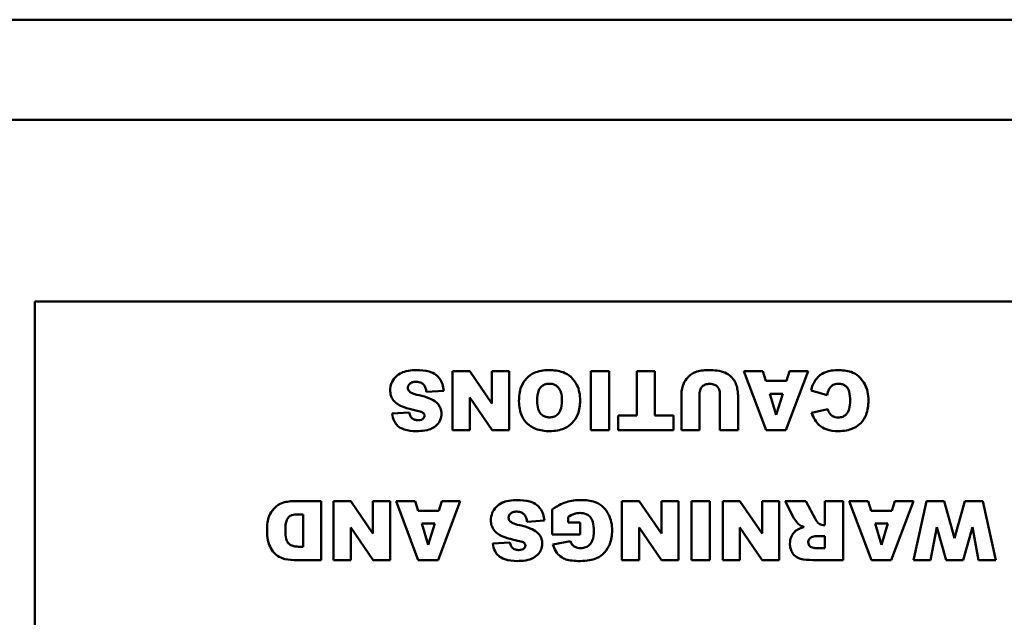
# Model space of a CAD drawing. Header units: inches. Extents: x 7.7 to 68.4, y -5.1 to 39.9.
# Tile 152 of 172: x 45.2 to 47.2, y 38.3 to 39.5. Entities that reach past the tile are written whole.
import ezdxf

# ---------------------------------------------------------------- set-up
doc = ezdxf.new("R2010")
doc.units = ezdxf.units.IN
doc.header["$MEASUREMENT"] = 0
doc.layers.add('Visible Edges(ROSSANSI)', color=7, linetype='Continuous', lineweight=50)
doc.layers.add('Visible Tangent Edges(ROSSANSI)', color=7, linetype='Continuous', lineweight=50)

msp = doc.modelspace()

# ---------------------------------------------------------------- linework, layer by layer
at = {"layer": 'Visible Edges(ROSSANSI)'}
for p, q in [((39.8391, 39.5498), (62.2591, 39.5498)), ((45.2553, 38.976), (49.2553, 38.976)), ((45.2553, 36.976), (45.2553, 38.976)), ((46.1405, 38.8345), (46.1055, 38.8345)), ((46.1055, 38.8345), (46.1055, 38.7145)), ((46.1856, 38.7684), (46.1405, 38.8345)), ((46.2204, 38.8345), (46.1856, 38.8345)), ((46.1856, 38.8345), (46.1856, 38.7684)), ((46.2204, 38.7145), (46.2204, 38.8345)), ((46.387, 38.8345), (46.387, 38.7145)), ((46.4242, 38.8345), (46.387, 38.8345)), ((46.4242, 38.7145), (46.4242, 38.8345)), ((46.5174, 38.8345), (46.4803, 38.8345)), ((46.4803, 38.8345), (46.4803, 38.7441)), ((46.5174, 38.7441), (46.5174, 38.8345)), ((46.7373, 38.8345), (46.6985, 38.8345)), ((46.6985, 38.8345), (46.7435, 38.7145)), ((46.7433, 38.8146), (46.7373, 38.8345)), ((46.7841, 38.7145), (46.8292, 38.8345)), ((46.7913, 38.8345), (46.7854, 38.8146)), ((46.8292, 38.8345), (46.7913, 38.8345)), ((46.7854, 38.8146), (46.7433, 38.8146)), ((46.052, 38.7925), (46.0874, 38.7947)), ((46.5713, 38.7859), (46.5713, 38.7145)), ((46.6083, 38.7145), (46.6083, 38.7877)), ((46.6495, 38.7877), (46.6495, 38.7145)), ((46.6865, 38.7145), (46.6865, 38.7859)), ((46.751, 38.7886), (46.7774, 38.7886)), ((46.7642, 38.7455), (46.751, 38.7886)), ((46.7774, 38.7886), (46.7642, 38.7455)), ((46.8352, 38.7952), (46.8677, 38.7854)), ((46.1405, 38.7809), (46.1858, 38.7145)), ((46.1405, 38.7145), (46.1405, 38.7809)), ((46.0173, 38.7503), (45.9823, 38.7482)), ((46.8692, 38.757), (46.8364, 38.7497)), ((46.4424, 38.7441), (46.4424, 38.7145)), ((46.4803, 38.7441), (46.4424, 38.7441)), ((46.5553, 38.7441), (46.5174, 38.7441)), ((46.5553, 38.7145), (46.5553, 38.7441)), ((46.1055, 38.7145), (46.1405, 38.7145)), ((46.1858, 38.7145), (46.2204, 38.7145)), ((46.387, 38.7145), (46.4242, 38.7145)), ((46.4424, 38.7145), (46.5553, 38.7145)), ((46.5713, 38.7145), (46.6083, 38.7145)), ((46.6495, 38.7145), (46.6865, 38.7145)), ((46.7435, 38.7145), (46.7841, 38.7145)), ((45.8381, 38.57), (45.783, 38.57)), ((45.8381, 38.45), (45.8381, 38.57)), ((45.8983, 38.57), (45.8633, 38.57)), ((45.8633, 38.57), (45.8633, 38.45)), ((45.9433, 38.504), (45.8983, 38.57)), ((45.9782, 38.57), (45.9433, 38.57)), ((45.9433, 38.57), (45.9433, 38.504)), ((45.9782, 38.45), (45.9782, 38.57)), ((46.0291, 38.57), (45.9903, 38.57)), ((45.9903, 38.57), (46.0354, 38.45)), ((46.0351, 38.5502), (46.0291, 38.57)), ((46.0759, 38.45), (46.121, 38.57)), ((46.0832, 38.57), (46.0773, 38.5502)), ((46.121, 38.57), (46.0832, 38.57)), ((46.4853, 38.57), (46.4503, 38.57)), ((46.4503, 38.57), (46.4503, 38.45)), ((46.5304, 38.504), (46.4853, 38.57)), ((46.5652, 38.57), (46.5304, 38.57)), ((46.5304, 38.57), (46.5304, 38.504)), ((46.5652, 38.45), (46.5652, 38.57)), ((46.592, 38.57), (46.592, 38.45)), ((46.6292, 38.57), (46.592, 38.57)), ((46.6292, 38.45), (46.6292, 38.57)), ((46.6903, 38.57), (46.6553, 38.57)), ((46.6553, 38.57), (46.6553, 38.45)), ((46.7354, 38.504), (46.6903, 38.57)), ((46.7703, 38.57), (46.7354, 38.57)), ((46.7354, 38.57), (46.7354, 38.504)), ((46.7703, 38.45), (46.7703, 38.57)), ((46.8244, 38.57), (46.7825, 38.57)), ((46.7825, 38.57), (46.8004, 38.5353)), ((46.8442, 38.5333), (46.8244, 38.57)), ((46.9004, 38.57), (46.8631, 38.57)), ((46.8631, 38.57), (46.8631, 38.5213)), ((46.9004, 38.45), (46.9004, 38.57)), ((46.9517, 38.57), (46.9129, 38.57)), ((46.9129, 38.57), (46.9579, 38.45)), ((46.9577, 38.5502), (46.9517, 38.57)), ((46.9985, 38.45), (47.0436, 38.57)), ((47.0057, 38.57), (46.9999, 38.5502)), ((47.0436, 38.57), (47.0057, 38.57)), ((47.0701, 38.57), (47.0436, 38.45)), ((47.1065, 38.57), (47.0701, 38.57)), ((47.1275, 38.4945), (47.1065, 38.57)), ((47.1485, 38.57), (47.1275, 38.4945)), ((47.1849, 38.57), (47.1485, 38.57)), ((47.2116, 38.45), (47.1849, 38.57)), ((46.0773, 38.5502), (46.0351, 38.5502)), ((46.3079, 38.5527), (46.3079, 38.5017)), ((46.9999, 38.5502), (46.9577, 38.5502)), ((45.7919, 38.5428), (45.801, 38.5428)), ((45.801, 38.5428), (45.801, 38.4772)), ((46.2571, 38.5281), (46.2924, 38.5303)), ((46.3404, 38.5266), (46.3404, 38.5378)), ((46.3652, 38.5266), (46.3404, 38.5266)), ((46.3652, 38.5017), (46.3652, 38.5266)), ((45.8983, 38.5165), (45.9435, 38.45)), ((45.8983, 38.45), (45.8983, 38.5165)), ((46.0429, 38.5242), (46.0692, 38.5242)), ((46.056, 38.4811), (46.0429, 38.5242)), ((46.0692, 38.5242), (46.056, 38.4811)), ((46.4853, 38.5165), (46.5306, 38.45)), ((46.4853, 38.45), (46.4853, 38.5165)), ((46.6903, 38.5165), (46.7356, 38.45)), ((46.6903, 38.45), (46.6903, 38.5165)), ((46.8631, 38.5213), (46.8599, 38.5213)), ((46.9654, 38.5242), (46.9918, 38.5242)), ((46.9786, 38.4811), (46.9654, 38.5242)), ((46.9918, 38.5242), (46.9786, 38.4811)), ((47.0786, 38.45), (47.0914, 38.5169)), ((47.0914, 38.5169), (47.11, 38.45)), ((47.145, 38.45), (47.1636, 38.5171)), ((47.1636, 38.5171), (47.1763, 38.45)), ((46.2223, 38.4859), (46.1873, 38.4838)), ((46.3079, 38.5017), (46.3652, 38.5017)), ((46.3453, 38.4884), (46.3095, 38.4819)), ((46.8475, 38.4987), (46.8631, 38.4987)), ((46.8631, 38.4987), (46.8631, 38.4743)), ((45.801, 38.4772), (45.7918, 38.4772)), ((46.8631, 38.4743), (46.8469, 38.4743)), ((45.783, 38.45), (45.8381, 38.45)), ((45.8633, 38.45), (45.8983, 38.45)), ((45.9435, 38.45), (45.9782, 38.45)), ((46.0354, 38.45), (46.0759, 38.45)), ((46.4503, 38.45), (46.4853, 38.45)), ((46.5306, 38.45), (46.5652, 38.45)), ((46.592, 38.45), (46.6292, 38.45)), ((46.6553, 38.45), (46.6903, 38.45)), ((46.7356, 38.45), (46.7703, 38.45)), ((46.8386, 38.45), (46.9004, 38.45)), ((46.9579, 38.45), (46.9985, 38.45)), ((47.0436, 38.45), (47.0786, 38.45)), ((47.11, 38.45), (47.145, 38.45)), ((47.1763, 38.45), (47.2116, 38.45))]:
    msp.add_line(p, q, dxfattribs=at)
for points, knots in [([(46.0316, 38.8365), (46.0262, 38.8365), (46.0207, 38.8362), (46.009, 38.8341), (46.0047, 38.8325), (45.9975, 38.8292), (45.9933, 38.8264), (45.9852, 38.8183), (45.9827, 38.8135), (45.9793, 38.8055), (45.9784, 38.8005), (45.9784, 38.7954)], [-0.1116521, -0.1116521, -0.1116521, -0.1116521, -0.1016227, -0.1016227, -0.0895655, -0.0895655, -0.0666991, -0.0666991, -0.0389809, -0.0389809, 0, 0, 0, 0]), ([(46.0874, 38.7947), (46.087, 38.7992), (46.0861, 38.8037), (46.0832, 38.812), (46.0813, 38.8157), (46.0775, 38.821), (46.0751, 38.8242), (46.0674, 38.8301), (46.0626, 38.8322), (46.0495, 38.8358), (46.0401, 38.8365), (46.0316, 38.8365)], [-0.2792457, -0.2792457, -0.2792457, -0.2792457, -0.2067611, -0.2067611, -0.1382631, -0.1382631, -0.1032784, -0.1032784, -0.0650505, -0.0650505, 0, 0, 0, 0]), ([(46.3016, 38.8365), (46.2962, 38.8365), (46.2908, 38.8361), (46.2807, 38.8342), (46.2761, 38.8328), (46.2663, 38.8283), (46.2606, 38.8245), (46.252, 38.8153), (46.248, 38.8099), (46.2418, 38.7933), (46.2406, 38.7832), (46.2406, 38.7736)], [-0.3470546, -0.3470546, -0.3470546, -0.3470546, -0.2764244, -0.2764244, -0.2137941, -0.2137941, -0.1348029, -0.1348029, -0.073361, -0.073361, 0, 0, 0, 0]), ([(46.365, 38.7745), (46.365, 38.7802), (46.3646, 38.786), (46.3624, 38.7966), (46.3609, 38.8015), (46.3561, 38.8113), (46.3521, 38.8172), (46.3413, 38.8272), (46.3355, 38.8302), (46.3212, 38.8354), (46.3112, 38.8365), (46.3016, 38.8365)], [-0.2310812, -0.2310812, -0.2310812, -0.2310812, -0.1915053, -0.1915053, -0.1563276, -0.1563276, -0.1154585, -0.1154585, -0.072975, -0.072975, 0, 0, 0, 0]), ([(46.6, 38.8325), (46.5972, 38.8315), (46.5946, 38.8301), (46.5887, 38.8262), (46.5861, 38.8237), (46.5806, 38.8181), (46.5775, 38.8134), (46.5737, 38.8039), (46.5713, 38.7964), (46.5713, 38.7859)], [-0.2447857, -0.2447857, -0.2447857, -0.2447857, -0.2188006, -0.2188006, -0.1827492, -0.1827492, -0.0798389, -0.0798389, 0, 0, 0, 0]), ([(46.6259, 38.8365), (46.6212, 38.8365), (46.6165, 38.8362), (46.6078, 38.8349), (46.6038, 38.8339), (46.6, 38.8325)], [-0.06692398, -0.06692398, -0.06692398, -0.06692398, -0.03109684, -0.03109684, 0, 0, 0, 0]), ([(46.683, 38.8063), (46.682, 38.8097), (46.6804, 38.8129), (46.6762, 38.8191), (46.6735, 38.8222), (46.6654, 38.8294), (46.6605, 38.8315), (46.6462, 38.8364), (46.6316, 38.8365), (46.6259, 38.8365)], [-0.07121708, -0.07121708, -0.07121708, -0.07121708, -0.06423574, -0.06423574, -0.05676735, -0.05676735, -0.04316861, -0.04316861, 0, 0, 0, 0]), ([(46.8895, 38.8365), (46.8835, 38.8365), (46.8772, 38.836), (46.8678, 38.8338), (46.8628, 38.8322), (46.8516, 38.8252), (46.8474, 38.8207), (46.8399, 38.8102), (46.837, 38.8028), (46.8352, 38.7952)], [-0.1934272, -0.1934272, -0.1934272, -0.1934272, -0.1338203, -0.1338203, -0.098542, -0.098542, -0.0595575, -0.0595575, 0, 0, 0, 0]), ([(46.9519, 38.7742), (46.9519, 38.7803), (46.9514, 38.7866), (46.9489, 38.7979), (46.9471, 38.8031), (46.942, 38.8126), (46.9377, 38.8188), (46.9269, 38.8284), (46.9218, 38.831), (46.908, 38.8356), (46.8984, 38.8365), (46.8895, 38.8365)], [-0.2623484, -0.2623484, -0.2623484, -0.2623484, -0.2069375, -0.2069375, -0.1582333, -0.1582333, -0.1101951, -0.1101951, -0.0680408, -0.0680408, 0, 0, 0, 0]), ([(46.0144, 38.8006), (46.0144, 38.8014), (46.0145, 38.8021), (46.0148, 38.8035), (46.015, 38.8042), (46.016, 38.8063), (46.017, 38.8076), (46.0193, 38.8098), (46.0207, 38.8109), (46.0254, 38.8126), (46.0282, 38.813), (46.0309, 38.813)], [-0.0719674, -0.0719674, -0.0719674, -0.0719674, -0.06379806, -0.06379806, -0.05568408, -0.05568408, -0.03812483, -0.03812483, -0.02053126, -0.02053126, 0, 0, 0, 0]), ([(46.0309, 38.813), (46.0329, 38.813), (46.0349, 38.8128), (46.0386, 38.8119), (46.0403, 38.8113), (46.044, 38.8092), (46.0459, 38.8076), (46.0474, 38.8057)], [-0.04785209, -0.04785209, -0.04785209, -0.04785209, -0.0326965, -0.0326965, -0.01886617, -0.01886617, 0, 0, 0, 0]), ([(46.2777, 38.7731), (46.2777, 38.7821), (46.2787, 38.7898), (46.2822, 38.7983), (46.2837, 38.8005), (46.2876, 38.8044), (46.2899, 38.806), (46.2958, 38.8083), (46.2993, 38.8088), (46.3028, 38.8088)], [-0.1137614, -0.1137614, -0.1137614, -0.1137614, -0.0693264, -0.0693264, -0.0479855, -0.0479855, -0.026682, -0.026682, 0, 0, 0, 0]), ([(46.3028, 38.8088), (46.3052, 38.8088), (46.3076, 38.8086), (46.3121, 38.8074), (46.3141, 38.8065), (46.3187, 38.8037), (46.3204, 38.8018), (46.3234, 38.7982), (46.3248, 38.7951), (46.3275, 38.7865), (46.328, 38.7804), (46.328, 38.7747)], [-0.09312153, -0.09312153, -0.09312153, -0.09312153, -0.08541704, -0.08541704, -0.07829284, -0.07829284, -0.06807753, -0.06807753, -0.0428702, -0.0428702, 0, 0, 0, 0]), ([(46.6083, 38.7877), (46.6083, 38.7895), (46.6084, 38.7913), (46.609, 38.7946), (46.6094, 38.7962), (46.6112, 38.8004), (46.6127, 38.8021), (46.6155, 38.8049), (46.6175, 38.8061), (46.6226, 38.8082), (46.6257, 38.8086), (46.6288, 38.8086)], [-0.06708754, -0.06708754, -0.06708754, -0.06708754, -0.05995336, -0.05995336, -0.05356338, -0.05356338, -0.04174032, -0.04174032, -0.02376005, -0.02376005, 0, 0, 0, 0]), ([(46.6288, 38.8086), (46.6306, 38.8086), (46.6323, 38.8085), (46.6356, 38.8078), (46.6371, 38.8074), (46.641, 38.8057), (46.6428, 38.8043), (46.6458, 38.8012), (46.647, 38.7993), (46.6491, 38.7941), (46.6495, 38.7909), (46.6495, 38.7877)], [-0.07298739, -0.07298739, -0.07298739, -0.07298739, -0.06426453, -0.06426453, -0.05635727, -0.05635727, -0.04241554, -0.04241554, -0.02429265, -0.02429265, 0, 0, 0, 0]), ([(46.6865, 38.7859), (46.6865, 38.7891), (46.6861, 38.7923), (46.685, 38.7991), (46.6841, 38.8027), (46.683, 38.8063)], [-0.05228106, -0.05228106, -0.05228106, -0.05228106, -0.02807053, -0.02807053, 0, 0, 0, 0]), ([(46.8677, 38.7854), (46.8686, 38.7898), (46.87, 38.7943), (46.8735, 38.8003), (46.8748, 38.8021), (46.8779, 38.8051), (46.8799, 38.8063), (46.885, 38.8083), (46.8883, 38.8087), (46.8916, 38.8087)], [-0.08627067, -0.08627067, -0.08627067, -0.08627067, -0.05732111, -0.05732111, -0.04211097, -0.04211097, -0.02471717, -0.02471717, 0, 0, 0, 0]), ([(46.8916, 38.8087), (46.894, 38.8087), (46.8965, 38.8084), (46.901, 38.8071), (46.903, 38.8062), (46.9069, 38.8034), (46.9082, 38.8018), (46.9106, 38.7988), (46.9118, 38.7959), (46.9142, 38.7872), (46.9147, 38.7805), (46.9147, 38.7739)], [-0.1042143, -0.1042143, -0.1042143, -0.1042143, -0.0953982, -0.0953982, -0.0873261, -0.0873261, -0.0779982, -0.0779982, -0.0501258, -0.0501258, 0, 0, 0, 0]), ([(45.9784, 38.7954), (45.9784, 38.7919), (45.9788, 38.7883), (45.9808, 38.782), (45.9822, 38.7788), (45.9872, 38.772), (45.9908, 38.7689), (45.9998, 38.7634), (46.0089, 38.759), (46.0333, 38.7537)], [-0.5995832, -0.5995832, -0.5995832, -0.5995832, -0.4581175, -0.4581175, -0.3374607, -0.3374607, -0.1905298, -0.1905298, 0, 0, 0, 0]), ([(46.0185, 38.7923), (46.0178, 38.793), (46.0171, 38.7937), (46.016, 38.7952), (46.0155, 38.796), (46.0146, 38.7981), (46.0144, 38.7993), (46.0144, 38.8006)], [-0.02452063, -0.02452063, -0.02452063, -0.02452063, -0.01688069, -0.01688069, -0.00993742, -0.00993742, 0, 0, 0, 0]), ([(46.0375, 38.7853), (46.031, 38.7867), (46.0254, 38.7884), (46.0205, 38.7908), (46.0194, 38.7915), (46.0185, 38.7923)], [-0.03678535, -0.03678535, -0.03678535, -0.03678535, -0.00878684, -0.00878684, 0, 0, 0, 0]), ([(46.0474, 38.8057), (46.0487, 38.804), (46.0496, 38.8021), (46.0512, 38.7977), (46.0517, 38.7951), (46.052, 38.7925)], [-0.03547416, -0.03547416, -0.03547416, -0.03547416, -0.01963103, -0.01963103, 0, 0, 0, 0]), ([(46.0724, 38.7707), (46.0684, 38.7742), (46.0633, 38.7769), (46.0519, 38.7817), (46.0445, 38.7837), (46.0375, 38.7853)], [-0.09455123, -0.09455123, -0.09455123, -0.09455123, -0.05439136, -0.05439136, 0, 0, 0, 0]), ([(46.0829, 38.7475), (46.0829, 38.7499), (46.0826, 38.7524), (46.0816, 38.757), (46.0808, 38.7592), (46.078, 38.7649), (46.0754, 38.768), (46.0724, 38.7707)], [-0.06735087, -0.06735087, -0.06735087, -0.06735087, -0.04875334, -0.04875334, -0.03105094, -0.03105094, 0, 0, 0, 0]), ([(46.2406, 38.7736), (46.2406, 38.7682), (46.2411, 38.7628), (46.243, 38.7527), (46.2444, 38.7481), (46.2498, 38.736), (46.2541, 38.7311), (46.2624, 38.7232), (46.2681, 38.7196), (46.2835, 38.7136), (46.2934, 38.7124), (46.303, 38.7124)], [-0.202326, -0.202326, -0.202326, -0.202326, -0.1801984, -0.1801984, -0.1602877, -0.1602877, -0.1259092, -0.1259092, -0.0734473, -0.0734473, 0, 0, 0, 0]), ([(46.3031, 38.7404), (46.3008, 38.7404), (46.2984, 38.7407), (46.294, 38.7418), (46.292, 38.7425), (46.2873, 38.7453), (46.2855, 38.7472), (46.2824, 38.7508), (46.2809, 38.7538), (46.2782, 38.762), (46.2777, 38.7678), (46.2777, 38.7731)], [-0.09262487, -0.09262487, -0.09262487, -0.09262487, -0.08447957, -0.08447957, -0.07697432, -0.07697432, -0.06563205, -0.06563205, -0.0407235, -0.0407235, 0, 0, 0, 0]), ([(46.303, 38.7124), (46.3083, 38.7124), (46.3137, 38.7128), (46.3236, 38.7146), (46.3282, 38.716), (46.3403, 38.7213), (46.3455, 38.7256), (46.354, 38.7343), (46.3577, 38.7401), (46.3638, 38.7555), (46.365, 38.765), (46.365, 38.7745)], [-0.2114768, -0.2114768, -0.2114768, -0.2114768, -0.1868272, -0.1868272, -0.1645713, -0.1645713, -0.1255778, -0.1255778, -0.0721157, -0.0721157, 0, 0, 0, 0]), ([(46.328, 38.7747), (46.328, 38.7671), (46.3271, 38.76), (46.3236, 38.7516), (46.322, 38.7491), (46.3177, 38.7449), (46.3153, 38.7433), (46.3097, 38.741), (46.3064, 38.7404), (46.3031, 38.7404)], [-0.1223815, -0.1223815, -0.1223815, -0.1223815, -0.0717062, -0.0717062, -0.0467728, -0.0467728, -0.0250932, -0.0250932, 0, 0, 0, 0]), ([(46.8912, 38.7124), (46.8966, 38.7124), (46.9021, 38.7128), (46.9122, 38.7147), (46.9168, 38.7161), (46.9286, 38.7215), (46.9334, 38.7256), (46.9412, 38.7338), (46.9447, 38.7395), (46.9506, 38.7547), (46.9519, 38.7646), (46.9519, 38.7742)], [-0.2034181, -0.2034181, -0.2034181, -0.2034181, -0.1801687, -0.1801687, -0.1593546, -0.1593546, -0.1246853, -0.1246853, -0.0731426, -0.0731426, 0, 0, 0, 0]), ([(46.9147, 38.7739), (46.9147, 38.7686), (46.9143, 38.7626), (46.9121, 38.7549), (46.9111, 38.7524), (46.9096, 38.7503)], [-0.06090304, -0.06090304, -0.06090304, -0.06090304, -0.01986028, -0.01986028, 0, 0, 0, 0]), ([(45.9823, 38.7482), (45.983, 38.7427), (45.9844, 38.7372), (45.9888, 38.7287), (45.9912, 38.7255), (45.9966, 38.7207), (46.0005, 38.718), (46.0146, 38.7132), (46.0235, 38.7124), (46.0318, 38.7124)], [-0.265126, -0.265126, -0.265126, -0.265126, -0.1774462, -0.1774462, -0.1131793, -0.1131793, -0.0632734, -0.0632734, 0, 0, 0, 0]), ([(46.0355, 38.7348), (46.0332, 38.7348), (46.0308, 38.735), (46.0268, 38.7362), (46.0251, 38.737), (46.0225, 38.7389), (46.0212, 38.7402), (46.0186, 38.7447), (46.0177, 38.7475), (46.0173, 38.7503)], [-0.09840579, -0.09840579, -0.09840579, -0.09840579, -0.0658385, -0.0658385, -0.0397251, -0.0397251, -0.02123876, -0.02123876, 0, 0, 0, 0]), ([(46.0318, 38.7124), (46.0376, 38.7124), (46.0436, 38.7127), (46.0558, 38.7148), (46.0599, 38.7164), (46.0663, 38.7194), (46.0701, 38.7218), (46.0772, 38.7288), (46.0792, 38.7327), (46.0821, 38.7394), (46.0829, 38.7434), (46.0829, 38.7475)], [-0.09735248, -0.09735248, -0.09735248, -0.09735248, -0.08733388, -0.08733388, -0.07554372, -0.07554372, -0.05557704, -0.05557704, -0.03149812, -0.03149812, 0, 0, 0, 0]), ([(46.0333, 38.7537), (46.0377, 38.7529), (46.0414, 38.7518), (46.0445, 38.7503), (46.0452, 38.7498), (46.0458, 38.7493)], [-0.02660079, -0.02660079, -0.02660079, -0.02660079, -0.00578557, -0.00578557, 0, 0, 0, 0]), ([(46.0458, 38.7493), (46.0463, 38.7489), (46.0468, 38.7484), (46.0476, 38.7474), (46.0479, 38.7469), (46.0484, 38.7457), (46.0486, 38.745), (46.0486, 38.7443)], [-0.01527857, -0.01527857, -0.01527857, -0.01527857, -0.01009745, -0.01009745, -0.00551869, -0.00551869, 0, 0, 0, 0]), ([(46.8364, 38.7497), (46.838, 38.7448), (46.8401, 38.7401), (46.8451, 38.7318), (46.8479, 38.7282), (46.8558, 38.7209), (46.8607, 38.7181), (46.8739, 38.7133), (46.8828, 38.7124), (46.8912, 38.7124)], [-0.1712794, -0.1712794, -0.1712794, -0.1712794, -0.1370868, -0.1370868, -0.1063798, -0.1063798, -0.0646198, -0.0646198, 0, 0, 0, 0]), ([(46.8728, 38.749), (46.872, 38.75), (46.8714, 38.7511), (46.8703, 38.7537), (46.8697, 38.7554), (46.8692, 38.757)], [-0.02167364, -0.02167364, -0.02167364, -0.02167364, -0.01249046, -0.01249046, 0, 0, 0, 0]), ([(46.8904, 38.7401), (46.8884, 38.7401), (46.8864, 38.7403), (46.8831, 38.7412), (46.8812, 38.7418), (46.8766, 38.7447), (46.8745, 38.7466), (46.8728, 38.749)], [-0.07138551, -0.07138551, -0.07138551, -0.07138551, -0.0414231, -0.0414231, -0.02224958, -0.02224958, 0, 0, 0, 0]), ([(46.9096, 38.7503), (46.9083, 38.7484), (46.9069, 38.7466), (46.9035, 38.7437), (46.9016, 38.7426), (46.8967, 38.7406), (46.8936, 38.7401), (46.8904, 38.7401)], [-0.0580387, -0.0580387, -0.0580387, -0.0580387, -0.04064536, -0.04064536, -0.0241319, -0.0241319, 0, 0, 0, 0]), ([(46.0486, 38.7443), (46.0486, 38.7436), (46.0485, 38.743), (46.0483, 38.7418), (46.0481, 38.7412), (46.0473, 38.7396), (46.0466, 38.7386), (46.0449, 38.7371), (46.0438, 38.7363), (46.04, 38.735), (46.0377, 38.7348), (46.0355, 38.7348)], [-0.06266337, -0.06266337, -0.06266337, -0.06266337, -0.05428358, -0.05428358, -0.04620224, -0.04620224, -0.03049361, -0.03049361, -0.01657494, -0.01657494, 0, 0, 0, 0]), ([(45.7609, 38.5668), (45.7566, 38.5656), (45.7526, 38.5637), (45.7461, 38.5591), (45.7422, 38.5558), (45.7347, 38.5458), (45.7327, 38.5411), (45.7289, 38.5318), (45.7277, 38.5215), (45.7277, 38.5096)], [-0.1581674, -0.1581674, -0.1581674, -0.1581674, -0.132027, -0.132027, -0.1115569, -0.1115569, -0.0901642, -0.0901642, 0, 0, 0, 0]), ([(45.783, 38.57), (45.7795, 38.57), (45.776, 38.5697), (45.7686, 38.5687), (45.7647, 38.5678), (45.7609, 38.5668)], [-0.05661652, -0.05661652, -0.05661652, -0.05661652, -0.02996218, -0.02996218, 0, 0, 0, 0]), ([(46.2367, 38.5721), (46.2313, 38.5721), (46.2257, 38.5718), (46.214, 38.5697), (46.2098, 38.5681), (46.2026, 38.5648), (46.1983, 38.562), (46.1903, 38.5539), (46.1877, 38.5491), (46.1844, 38.5411), (46.1834, 38.5361), (46.1834, 38.531)], [-0.1116521, -0.1116521, -0.1116521, -0.1116521, -0.1016227, -0.1016227, -0.0895655, -0.0895655, -0.0666991, -0.0666991, -0.0389809, -0.0389809, 0, 0, 0, 0]), ([(46.2924, 38.5303), (46.2921, 38.5348), (46.2912, 38.5393), (46.2883, 38.5476), (46.2864, 38.5513), (46.2826, 38.5566), (46.2801, 38.5598), (46.2725, 38.5657), (46.2677, 38.5677), (46.2546, 38.5714), (46.2452, 38.5721), (46.2367, 38.5721)], [-0.2792457, -0.2792457, -0.2792457, -0.2792457, -0.2067611, -0.2067611, -0.1382631, -0.1382631, -0.1032784, -0.1032784, -0.0650505, -0.0650505, 0, 0, 0, 0]), ([(46.3671, 38.5721), (46.3571, 38.5721), (46.3466, 38.5711), (46.3318, 38.5664), (46.3225, 38.5627), (46.3079, 38.5527)], [-0.3756065, -0.3756065, -0.3756065, -0.3756065, -0.1343576, -0.1343576, 0, 0, 0, 0]), ([(46.4302, 38.51), (46.4302, 38.5157), (46.4297, 38.5214), (46.4274, 38.5322), (46.4257, 38.5373), (46.4205, 38.5479), (46.4168, 38.5531), (46.4083, 38.5611), (46.4031, 38.5649), (46.3866, 38.571), (46.3766, 38.5721), (46.3671, 38.5721)], [-0.3400873, -0.3400873, -0.3400873, -0.3400873, -0.2728034, -0.2728034, -0.2100457, -0.2100457, -0.1339744, -0.1339744, -0.072648, -0.072648, 0, 0, 0, 0]), ([(46.2195, 38.5362), (46.2195, 38.5369), (46.2195, 38.5377), (46.2198, 38.5391), (46.2201, 38.5398), (46.2211, 38.5419), (46.222, 38.5432), (46.2243, 38.5454), (46.2258, 38.5465), (46.2305, 38.5482), (46.2333, 38.5486), (46.236, 38.5486)], [-0.0719674, -0.0719674, -0.0719674, -0.0719674, -0.06379806, -0.06379806, -0.05568408, -0.05568408, -0.03812483, -0.03812483, -0.02053126, -0.02053126, 0, 0, 0, 0]), ([(46.236, 38.5486), (46.238, 38.5486), (46.24, 38.5484), (46.2437, 38.5475), (46.2454, 38.5469), (46.2491, 38.5448), (46.2509, 38.5432), (46.2525, 38.5413)], [-0.04785209, -0.04785209, -0.04785209, -0.04785209, -0.0326965, -0.0326965, -0.01886617, -0.01886617, 0, 0, 0, 0]), ([(46.3404, 38.5378), (46.3443, 38.5402), (46.3489, 38.5426), (46.3563, 38.5449), (46.3602, 38.5458), (46.3652, 38.5458)], [-0.0937255, -0.0937255, -0.0937255, -0.0937255, -0.03783588, -0.03783588, 0, 0, 0, 0]), ([(46.3652, 38.5458), (46.368, 38.5458), (46.3708, 38.5455), (46.376, 38.5442), (46.3783, 38.5432), (46.3833, 38.5401), (46.3851, 38.5382), (46.3883, 38.5342), (46.3898, 38.531), (46.3925, 38.522), (46.393, 38.5155), (46.393, 38.5096)], [-0.1024702, -0.1024702, -0.1024702, -0.1024702, -0.0924369, -0.0924369, -0.08332, -0.08332, -0.0713772, -0.0713772, -0.0449316, -0.0449316, 0, 0, 0, 0]), ([(45.765, 38.5103), (45.765, 38.515), (45.7652, 38.5204), (45.7665, 38.5277), (45.7673, 38.5308), (45.7702, 38.5357), (45.7715, 38.5373), (45.7749, 38.5401), (45.7767, 38.5408), (45.7819, 38.5424), (45.7868, 38.5428), (45.7919, 38.5428)], [-0.146535, -0.146535, -0.146535, -0.146535, -0.0984147, -0.0984147, -0.0714888, -0.0714888, -0.056406, -0.056406, -0.0389606, -0.0389606, 0, 0, 0, 0]), ([(46.1834, 38.531), (46.1834, 38.5274), (46.1839, 38.5239), (46.1858, 38.5176), (46.1873, 38.5144), (46.1923, 38.5075), (46.1958, 38.5045), (46.2049, 38.4989), (46.214, 38.4946), (46.2384, 38.4893)], [-0.5995832, -0.5995832, -0.5995832, -0.5995832, -0.4581175, -0.4581175, -0.3374607, -0.3374607, -0.1905298, -0.1905298, 0, 0, 0, 0]), ([(46.2236, 38.5279), (46.2229, 38.5286), (46.2222, 38.5293), (46.221, 38.5308), (46.2206, 38.5316), (46.2197, 38.5336), (46.2195, 38.5349), (46.2195, 38.5362)], [-0.02452063, -0.02452063, -0.02452063, -0.02452063, -0.01688069, -0.01688069, -0.00993742, -0.00993742, 0, 0, 0, 0]), ([(46.2426, 38.5208), (46.2361, 38.5223), (46.2304, 38.524), (46.2256, 38.5264), (46.2245, 38.5271), (46.2236, 38.5279)], [-0.03678535, -0.03678535, -0.03678535, -0.03678535, -0.00878684, -0.00878684, 0, 0, 0, 0]), ([(46.2525, 38.5413), (46.2538, 38.5396), (46.2547, 38.5377), (46.2562, 38.5333), (46.2568, 38.5307), (46.2571, 38.5281)], [-0.03547416, -0.03547416, -0.03547416, -0.03547416, -0.01963103, -0.01963103, 0, 0, 0, 0]), ([(46.8004, 38.5353), (46.8021, 38.5321), (46.8062, 38.527), (46.8092, 38.5235), (46.8105, 38.5222), (46.8115, 38.5214)], [-0.02853984, -0.02853984, -0.02853984, -0.02853984, -0.00977722, -0.00977722, 0, 0, 0, 0]), ([(46.8508, 38.5241), (46.8496, 38.5249), (46.8486, 38.5262), (46.8464, 38.5293), (46.8452, 38.5314), (46.8442, 38.5333)], [-0.02879431, -0.02879431, -0.02879431, -0.02879431, -0.0166586, -0.0166586, 0, 0, 0, 0]), ([(45.7277, 38.5096), (45.7277, 38.5033), (45.7283, 38.4969), (45.7311, 38.4835), (45.7332, 38.4783), (45.7379, 38.4698), (45.7411, 38.4653), (45.7505, 38.4572), (45.7553, 38.455), (45.7656, 38.451), (45.7743, 38.45), (45.783, 38.45)], [-0.176752, -0.176752, -0.176752, -0.176752, -0.15182, -0.15182, -0.1230042, -0.1230042, -0.094791, -0.094791, -0.066221, -0.066221, 0, 0, 0, 0]), ([(45.7918, 38.4772), (45.7885, 38.4772), (45.7851, 38.4775), (45.7794, 38.4789), (45.7769, 38.4798), (45.7724, 38.4827), (45.771, 38.4844), (45.7687, 38.4876), (45.7676, 38.4904), (45.7654, 38.4982), (45.765, 38.5043), (45.765, 38.5103)], [-0.1002979, -0.1002979, -0.1002979, -0.1002979, -0.0889751, -0.0889751, -0.0799888, -0.0799888, -0.0703121, -0.0703121, -0.0458612, -0.0458612, 0, 0, 0, 0]), ([(46.2774, 38.5063), (46.2735, 38.5098), (46.2684, 38.5125), (46.2569, 38.5172), (46.2495, 38.5193), (46.2426, 38.5208)], [-0.09455123, -0.09455123, -0.09455123, -0.09455123, -0.05439136, -0.05439136, 0, 0, 0, 0]), ([(46.2879, 38.4831), (46.2879, 38.4855), (46.2877, 38.4879), (46.2867, 38.4926), (46.2859, 38.4948), (46.2831, 38.5005), (46.2805, 38.5036), (46.2774, 38.5063)], [-0.06735087, -0.06735087, -0.06735087, -0.06735087, -0.04875334, -0.04875334, -0.03105094, -0.03105094, 0, 0, 0, 0]), ([(46.393, 38.5096), (46.393, 38.5025), (46.3922, 38.4953), (46.3885, 38.4864), (46.3868, 38.4837), (46.3821, 38.479), (46.3796, 38.4774), (46.3735, 38.4749), (46.3699, 38.4743), (46.3664, 38.4743)], [-0.1291719, -0.1291719, -0.1291719, -0.1291719, -0.0773986, -0.0773986, -0.0505535, -0.0505535, -0.0272555, -0.0272555, 0, 0, 0, 0]), ([(46.3984, 38.4537), (46.4045, 38.4567), (46.41, 38.4606), (46.4197, 38.4709), (46.423, 38.4768), (46.4288, 38.4911), (46.4302, 38.5005), (46.4302, 38.51)], [-0.1599537, -0.1599537, -0.1599537, -0.1599537, -0.1177572, -0.1177572, -0.0721073, -0.0721073, 0, 0, 0, 0]), ([(46.8081, 38.5123), (46.8051, 38.5105), (46.8024, 38.5083), (46.7982, 38.5035), (46.7961, 38.5005), (46.7929, 38.4925), (46.7922, 38.4879), (46.7922, 38.4833)], [-0.1037999, -0.1037999, -0.1037999, -0.1037999, -0.0659475, -0.0659475, -0.0351479, -0.0351479, 0, 0, 0, 0]), ([(46.8212, 38.517), (46.8187, 38.5165), (46.8162, 38.5158), (46.8118, 38.5142), (46.8099, 38.5134), (46.8081, 38.5123)], [-0.03501951, -0.03501951, -0.03501951, -0.03501951, -0.0156166, -0.0156166, 0, 0, 0, 0]), ([(46.8115, 38.5214), (46.8127, 38.5206), (46.8141, 38.5198), (46.8173, 38.5184), (46.8193, 38.5177), (46.8212, 38.517)], [-0.02638094, -0.02638094, -0.02638094, -0.02638094, -0.01521884, -0.01521884, 0, 0, 0, 0]), ([(46.8599, 38.5213), (46.8582, 38.5213), (46.8566, 38.5215), (46.8535, 38.5225), (46.8521, 38.5232), (46.8508, 38.5241)], [-0.02477057, -0.02477057, -0.02477057, -0.02477057, -0.01227718, -0.01227718, 0, 0, 0, 0]), ([(46.2406, 38.4704), (46.2383, 38.4704), (46.2359, 38.4706), (46.2318, 38.4718), (46.2302, 38.4726), (46.2276, 38.4745), (46.2263, 38.4758), (46.2236, 38.4803), (46.2228, 38.4831), (46.2223, 38.4859)], [-0.09840579, -0.09840579, -0.09840579, -0.09840579, -0.0658385, -0.0658385, -0.0397251, -0.0397251, -0.02123876, -0.02123876, 0, 0, 0, 0]), ([(46.2384, 38.4893), (46.2427, 38.4884), (46.2465, 38.4874), (46.2496, 38.4859), (46.2503, 38.4854), (46.2509, 38.4849)], [-0.02660079, -0.02660079, -0.02660079, -0.02660079, -0.00578557, -0.00578557, 0, 0, 0, 0]), ([(46.3664, 38.4743), (46.3643, 38.4743), (46.3621, 38.4745), (46.3582, 38.4753), (46.3565, 38.4759), (46.3524, 38.478), (46.3506, 38.4796), (46.3474, 38.4833), (46.3462, 38.4858), (46.3453, 38.4884)], [-0.0619549, -0.0619549, -0.0619549, -0.0619549, -0.04900161, -0.04900161, -0.03740773, -0.03740773, -0.02104905, -0.02104905, 0, 0, 0, 0]), ([(46.8295, 38.4863), (46.8295, 38.4875), (46.8296, 38.4886), (46.8303, 38.4907), (46.8308, 38.4917), (46.8321, 38.4937), (46.833, 38.4947), (46.8352, 38.4962), (46.8365, 38.4968), (46.8378, 38.4971)], [-0.03969649, -0.03969649, -0.03969649, -0.03969649, -0.0301838, -0.0301838, -0.02090417, -0.02090417, -0.01046428, -0.01046428, 0, 0, 0, 0]), ([(46.8469, 38.4743), (46.8424, 38.4743), (46.8384, 38.4748), (46.8343, 38.4765), (46.8333, 38.4772), (46.8316, 38.479), (46.8309, 38.4801), (46.8297, 38.4829), (46.8295, 38.4846), (46.8295, 38.4863)], [-0.05213515, -0.05213515, -0.05213515, -0.05213515, -0.03232828, -0.03232828, -0.02314783, -0.02314783, -0.01306998, -0.01306998, 0, 0, 0, 0]), ([(46.8378, 38.4971), (46.8397, 38.4975), (46.8419, 38.4979), (46.8451, 38.4985), (46.8465, 38.4987), (46.8475, 38.4987)], [-0.01956487, -0.01956487, -0.01956487, -0.01956487, -0.00755588, -0.00755588, 0, 0, 0, 0]), ([(46.1873, 38.4838), (46.188, 38.4783), (46.1894, 38.4728), (46.1938, 38.4643), (46.1962, 38.4611), (46.2017, 38.4563), (46.2055, 38.4536), (46.2196, 38.4488), (46.2286, 38.448), (46.2369, 38.448)], [-0.265126, -0.265126, -0.265126, -0.265126, -0.1774462, -0.1774462, -0.1131793, -0.1131793, -0.0632734, -0.0632734, 0, 0, 0, 0]), ([(46.2369, 38.448), (46.2426, 38.448), (46.2486, 38.4483), (46.2609, 38.4504), (46.2649, 38.452), (46.2714, 38.455), (46.2752, 38.4574), (46.2823, 38.4644), (46.2843, 38.4683), (46.2871, 38.475), (46.2879, 38.4789), (46.2879, 38.4831)], [-0.09735248, -0.09735248, -0.09735248, -0.09735248, -0.08733388, -0.08733388, -0.07554372, -0.07554372, -0.05557704, -0.05557704, -0.03149812, -0.03149812, 0, 0, 0, 0]), ([(46.2536, 38.4798), (46.2536, 38.4792), (46.2536, 38.4786), (46.2533, 38.4774), (46.2531, 38.4768), (46.2524, 38.4752), (46.2516, 38.4742), (46.25, 38.4727), (46.2489, 38.4719), (46.2451, 38.4706), (46.2428, 38.4704), (46.2406, 38.4704)], [-0.06266337, -0.06266337, -0.06266337, -0.06266337, -0.05428358, -0.05428358, -0.04620224, -0.04620224, -0.03049361, -0.03049361, -0.01657494, -0.01657494, 0, 0, 0, 0]), ([(46.2509, 38.4849), (46.2514, 38.4845), (46.2519, 38.484), (46.2527, 38.483), (46.253, 38.4825), (46.2535, 38.4813), (46.2536, 38.4806), (46.2536, 38.4798)], [-0.01527857, -0.01527857, -0.01527857, -0.01527857, -0.01009745, -0.01009745, -0.00551869, -0.00551869, 0, 0, 0, 0]), ([(46.3095, 38.4819), (46.3109, 38.4772), (46.3127, 38.4725), (46.3187, 38.4627), (46.3224, 38.4593), (46.3295, 38.4539), (46.3337, 38.4522), (46.343, 38.4489), (46.3535, 38.448), (46.3656, 38.448)], [-0.148075, -0.148075, -0.148075, -0.148075, -0.1357314, -0.1357314, -0.1193517, -0.1193517, -0.0918226, -0.0918226, 0, 0, 0, 0]), ([(46.7922, 38.4833), (46.7922, 38.4801), (46.7925, 38.477), (46.794, 38.4711), (46.795, 38.4684), (46.7975, 38.464), (46.7998, 38.4607), (46.8074, 38.4547), (46.8111, 38.4533), (46.8204, 38.4507), (46.8293, 38.45), (46.8386, 38.45)], [-0.208706, -0.208706, -0.208706, -0.208706, -0.1663121, -0.1663121, -0.1271892, -0.1271892, -0.0991142, -0.0991142, -0.071265, -0.071265, 0, 0, 0, 0]), ([(46.3656, 38.448), (46.3717, 38.448), (46.378, 38.4484), (46.3889, 38.4503), (46.3939, 38.4516), (46.3984, 38.4537)], [-0.08449245, -0.08449245, -0.08449245, -0.08449245, -0.03783766, -0.03783766, 0, 0, 0, 0])]:
    msp.add_open_spline(points, degree=3, knots=knots, dxfattribs=at)
at = {"layer": 'Visible Tangent Edges(ROSSANSI)'}
msp.add_line((39.8391, 39.346), (62.2591, 39.346), dxfattribs=at)

doc.saveas('drawing.dxf')
